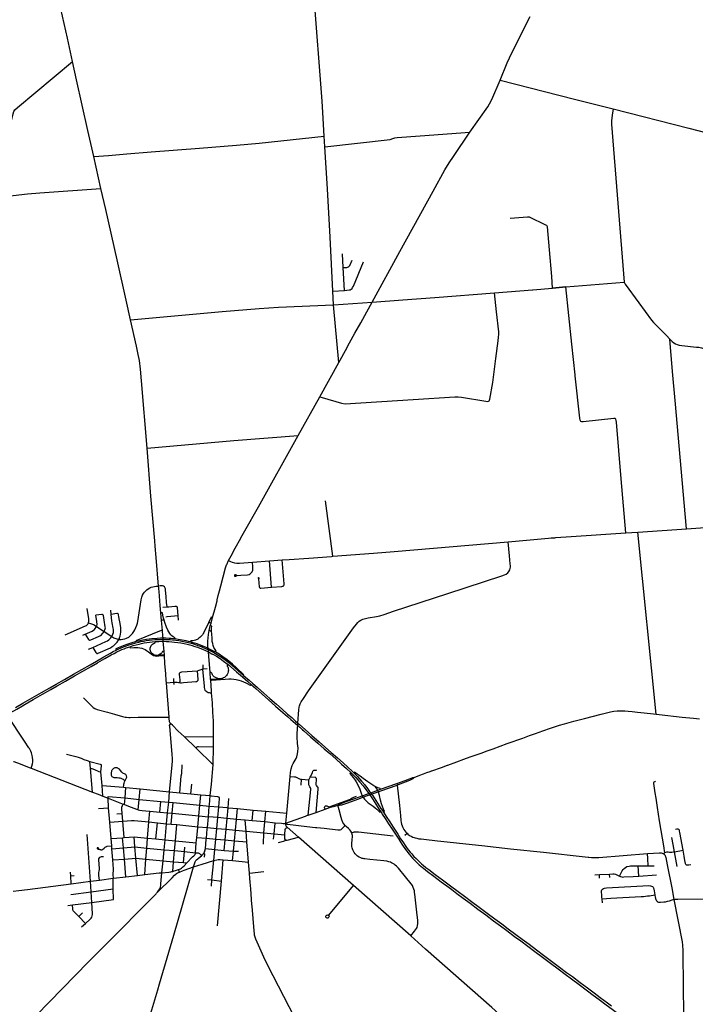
# Model space of a CAD drawing. Header units: feet. Extents: x 1677015 to 1902061, y 161166 to 378285.
# Tile 4 of 66: x 1719440 to 1744544, y 201813 to 238414. Entities that reach past the tile are written whole.
import ezdxf

# ---------------------------------------------------------------- set-up
doc = ezdxf.new("R2010")
doc.units = ezdxf.units.FT
doc.header["$MEASUREMENT"] = 0
doc.layers.add('326765_Road_Centerlines_O', color=7, linetype='Continuous')

msp = doc.modelspace()

# ---------------------------------------------------------------- linework, layer by layer
at = {"layer": '326765_Road_Centerlines_O'}
for p, q in [((1730781, 233687), (1730756, 234082)), ((1722460, 232144), (1722198, 233327)), ((1738305, 231073), (1737670, 231029)), ((1731463, 229202), (1731437, 229711)), ((1731505, 228351), (1731463, 229202)), ((1738503, 228376), (1739239, 228436)), ((1739735, 228479), (1739239, 228436)), ((1739239, 228436), (1739735, 228479)), ((1739735, 228479), (1741902, 228658)), ((1731070, 228326), (1731505, 228351)), ((1731095, 227818), (1731070, 228326)), ((1731095, 227818), (1732541, 227918)), ((1731300, 225670), (1731095, 227818)), ((1730592, 224399), (1731300, 225670)), ((1729788, 222960), (1730592, 224399)), ((1728309, 220311), (1729788, 222960)), ((1741960, 219337), (1741791, 221342)), ((1731075, 218468), (1730802, 220523)), ((1741960, 219337), (1742406, 219366)), ((1742406, 219366), (1744214, 219489)), ((1743095, 212596), (1742406, 219366)), ((1737588, 219004), (1739090, 219138)), ((1724509, 218420), (1724472, 218843)), ((1731075, 218468), (1732590, 218585)), ((1724601, 217362), (1724509, 218420)), ((1728092, 218247), (1728717, 218294)), ((1728717, 218294), (1729196, 218331)), ((1728798, 217321), (1728717, 218294)), ((1729196, 218331), (1729457, 218350)), ((1729457, 218350), (1730187, 218403)), ((1730187, 218403), (1731023, 218464)), ((1731023, 218464), (1731075, 218468)), ((1724606, 217310), (1724601, 217362)), ((1724610, 217257), (1724606, 217310)), ((1724620, 217152), (1724610, 217257)), ((1724916, 216587), (1724900, 216752)), ((1722837, 216304), (1722825, 216466)), ((1724741, 216366), (1724687, 216363)), ((1724710, 216086), (1724687, 216363)), ((1724757, 216575), (1724916, 216587)), ((1726607, 216190), (1726710, 216573)), ((1724741, 216088), (1724710, 216086)), ((1724740, 215714), (1724710, 216086)), ((1724785, 216087), (1724741, 216088)), ((1724805, 216093), (1724785, 216087)), ((1725343, 216088), (1725327, 216263)), ((1726551, 216204), (1726453, 215996)), ((1726467, 215991), (1726453, 215996)), ((1726519, 215988), (1726467, 215991)), ((1726550, 215978), (1726519, 215988)), ((1726523, 215876), (1726550, 215978)), ((1726550, 215978), (1726607, 216190)), ((1726607, 216190), (1726551, 216204)), ((1722295, 215860), (1722580, 215671)), ((1722580, 215671), (1722861, 215483)), ((1724701, 215711), (1723753, 215329)), ((1724740, 215714), (1724701, 215711)), ((1724758, 215510), (1724740, 215714)), ((1726478, 215703), (1726523, 215876)), ((1726513, 215696), (1726478, 215703)), ((1726575, 215866), (1726523, 215876)), ((1726570, 215680), (1726554, 215680)), ((1721786, 215530), (1721878, 215571)), ((1723753, 215329), (1723766, 215296)), ((1724472, 215252), (1724469, 215295)), ((1724803, 214933), (1724774, 215307)), ((1725203, 215394), (1725212, 215438)), ((1725795, 215319), (1725788, 215282)), ((1721996, 215011), (1722160, 215081)), ((1723002, 215011), (1723019, 214978)), ((1723526, 215107), (1723545, 215059)), ((1724803, 214933), (1724748, 214931)), ((1724816, 214798), (1724803, 214933)), ((1726465, 214753), (1726452, 214914)), ((1726722, 214899), (1726745, 214938)), ((1724638, 214786), (1724638, 214811)), ((1724778, 214796), (1724638, 214786)), ((1724816, 214798), (1724778, 214796)), ((1724780, 214775), (1724817, 214777)), ((1724817, 214777), (1724816, 214798)), ((1724838, 214485), (1724817, 214777)), ((1724865, 214097), (1724838, 214485)), ((1726238, 214267), (1726288, 213633)), ((1726535, 213883), (1726512, 214162)), ((1724882, 213854), (1724865, 214097)), ((1724889, 213757), (1724882, 213854)), ((1724889, 213757), (1725172, 213787)), ((1724989, 212488), (1724889, 213757)), ((1725172, 213787), (1725163, 213919)), ((1725176, 213699), (1725172, 213787)), ((1726569, 213885), (1726535, 213883)), ((1726537, 213859), (1726535, 213883)), ((1726537, 213859), (1726571, 213862)), ((1726567, 213450), (1726537, 213859)), ((1726774, 213900), (1726569, 213885)), ((1726772, 213931), (1726774, 213900)), ((1727760, 214041), (1727773, 214057)), ((1726572, 213391), (1726567, 213450)), ((1728008, 213670), (1728035, 213702)), ((1724994, 212422), (1724989, 212488)), ((1742989, 212607), (1743095, 212596)), ((1743095, 212596), (1743202, 212584)), ((1725545, 211768), (1725334, 211971)), ((1726642, 212008), (1726642, 212110)), ((1729771, 212173), (1729951, 212015)), ((1725992, 211336), (1725545, 211768)), ((1725545, 211768), (1726639, 211751)), ((1726635, 211390), (1726639, 211751)), ((1726626, 210720), (1725992, 211336)), ((1726626, 210720), (1726635, 211390)), ((1722071, 210583), (1722051, 210838)), ((1719794, 210619), (1719867, 210591)), ((1719867, 210591), (1722149, 209697)), ((1722149, 209697), (1722071, 210583)), ((1726561, 209990), (1726626, 210720)), ((1734694, 210473), (1734745, 210491)), ((1722508, 209951), (1722459, 210450)), ((1729361, 208918), (1729484, 210281)), ((1729899, 209958), (1729915, 210180)), ((1730187, 210161), (1730236, 210259)), ((1731885, 210447), (1731856, 210420)), ((1722534, 209549), (1722508, 209951)), ((1722508, 209951), (1723298, 209880)), ((1723298, 209880), (1723387, 209873)), ((1723356, 209483), (1723387, 209873)), ((1723387, 209873), (1723914, 209825)), ((1723876, 209432), (1723914, 209825)), ((1723914, 209825), (1725012, 209716)), ((1725804, 209634), (1725839, 210002)), ((1726523, 209572), (1726561, 209990)), ((1732665, 209873), (1732678, 209893)), ((1732742, 209769), (1732844, 209808)), ((1732765, 209715), (1732742, 209769)), ((1732844, 209808), (1732833, 209840)), ((1732844, 209808), (1733450, 210024)), ((1733450, 210024), (1733464, 209965)), ((1733464, 209965), (1733514, 209984)), ((1722149, 209697), (1722353, 209619)), ((1722353, 209619), (1722534, 209549)), ((1722534, 209549), (1722721, 209473)), ((1722721, 209473), (1723284, 209255)), ((1722744, 209120), (1722721, 209473)), ((1723331, 209238), (1723356, 209483)), ((1723356, 209483), (1723876, 209432)), ((1723840, 209039), (1723876, 209432)), ((1723876, 209432), (1724684, 209353)), ((1724978, 209327), (1725012, 209716)), ((1725012, 209716), (1725390, 209676)), ((1725390, 209676), (1725804, 209634)), ((1725804, 209634), (1726174, 209600)), ((1726137, 209216), (1726174, 209600)), ((1726174, 209600), (1726523, 209572)), ((1726490, 209230), (1726523, 209572)), ((1727180, 209121), (1727213, 209460)), ((1732168, 209561), (1732195, 209509)), ((1732195, 209509), (1732402, 209584)), ((1732195, 209509), (1732213, 209485)), ((1732609, 209658), (1732765, 209715)), ((1732770, 209701), (1732765, 209715)), ((1722373, 209095), (1722744, 209120)), ((1722788, 208584), (1722744, 209120)), ((1723284, 209255), (1723331, 209238)), ((1723840, 209039), (1723892, 209026)), ((1724650, 208952), (1724684, 209353)), ((1724684, 209353), (1724978, 209327)), ((1724937, 208928), (1724978, 209327)), ((1724978, 209327), (1725141, 209312)), ((1725104, 208916), (1725141, 209312)), ((1725141, 209312), (1726137, 209216)), ((1726099, 208818), (1726137, 209216)), ((1726137, 209216), (1726485, 209181)), ((1726451, 208786), (1726485, 209181)), ((1726485, 209181), (1726490, 209230)), ((1726485, 209181), (1726836, 209150)), ((1726798, 208751), (1726836, 209150)), ((1726836, 209150), (1727131, 209125)), ((1727131, 209125), (1727180, 209121)), ((1727145, 208718), (1727180, 209121)), ((1727180, 209121), (1727529, 209087)), ((1727492, 208686), (1727529, 209087)), ((1727529, 209087), (1728118, 209032)), ((1728074, 208633), (1728118, 209032)), ((1728118, 209032), (1728587, 208991)), ((1730451, 208948), (1730788, 209067)), ((1731152, 209182), (1731257, 209213)), ((1723049, 208898), (1723246, 208910)), ((1723268, 208619), (1723246, 208910)), ((1724237, 208593), (1724280, 208987)), ((1724280, 208987), (1724650, 208952)), ((1724650, 208952), (1724937, 208928)), ((1724896, 208525), (1724937, 208928)), ((1724937, 208928), (1725104, 208916)), ((1725063, 208511), (1725104, 208916)), ((1725104, 208916), (1726099, 208818)), ((1726062, 208416), (1726099, 208818)), ((1726099, 208818), (1726451, 208786)), ((1726412, 208385), (1726451, 208786)), ((1726798, 208751), (1726451, 208786)), ((1726761, 208350), (1726798, 208751)), ((1727130, 208720), (1726798, 208751)), ((1727108, 208320), (1727145, 208718)), ((1727145, 208718), (1727130, 208720)), ((1727492, 208686), (1727145, 208718)), ((1727454, 208289), (1727492, 208686)), ((1727817, 208656), (1727492, 208686)), ((1728074, 208633), (1727817, 208656)), ((1727850, 208247), (1727817, 208656)), ((1728552, 208590), (1728074, 208633)), ((1728552, 208590), (1728587, 208991)), ((1728587, 208991), (1729361, 208918)), ((1729325, 208542), (1729361, 208918)), ((1729325, 208542), (1730064, 208809)), ((1730064, 208809), (1730114, 208827)), ((1730114, 208827), (1730163, 208844)), ((1730163, 208844), (1730451, 208948)), ((1732819, 208950), (1732855, 208973)), ((1732954, 208954), (1732998, 208981)), ((1722788, 208584), (1723268, 208619)), ((1722837, 207971), (1722788, 208584)), ((1723323, 208009), (1723268, 208619)), ((1724189, 207990), (1724237, 208593)), ((1724237, 208593), (1724556, 208563)), ((1724498, 207960), (1724556, 208563)), ((1724556, 208563), (1724896, 208525)), ((1724841, 207927), (1724896, 208525)), ((1724896, 208525), (1725063, 208511)), ((1725063, 208511), (1725279, 208491)), ((1725224, 207891), (1725279, 208491)), ((1725279, 208491), (1726062, 208416)), ((1726025, 208019), (1726057, 208367)), ((1726057, 208367), (1726062, 208416)), ((1726062, 208416), (1726412, 208385)), ((1726376, 207990), (1726408, 208336)), ((1726408, 208336), (1726412, 208385)), ((1726412, 208385), (1726761, 208350)), ((1726723, 207953), (1726761, 208350)), ((1726761, 208350), (1727108, 208320)), ((1727076, 207922), (1727108, 208320)), ((1727108, 208320), (1727454, 208289)), ((1727416, 207888), (1727454, 208289)), ((1727454, 208289), (1727850, 208247)), ((1728515, 208191), (1728552, 208590)), ((1728932, 208552), (1728552, 208590)), ((1728895, 208154), (1728932, 208552)), ((1729798, 208029), (1729381, 208398)), ((1730483, 208383), (1730748, 208355)), ((1722075, 206390), (1721952, 208119)), ((1722837, 207971), (1723262, 208000)), ((1722858, 207701), (1722837, 207971)), ((1723262, 208000), (1723323, 208009)), ((1723293, 207628), (1723262, 208000)), ((1723323, 208009), (1723690, 208036)), ((1723690, 208036), (1724189, 207990)), ((1723723, 207662), (1723690, 208036)), ((1724159, 207622), (1724189, 207990)), ((1724189, 207990), (1724498, 207960)), ((1724498, 207960), (1724841, 207927)), ((1724809, 207561), (1724841, 207927)), ((1724841, 207927), (1725224, 207891)), ((1726003, 207817), (1726025, 208019)), ((1726025, 208019), (1726376, 207990)), ((1726342, 207603), (1726372, 207942)), ((1726372, 207942), (1726376, 207990)), ((1726376, 207990), (1726723, 207953)), ((1726686, 207567), (1726723, 207953)), ((1726723, 207953), (1727076, 207922)), ((1727036, 207533), (1727076, 207922)), ((1727076, 207922), (1727416, 207888)), ((1727850, 208247), (1728515, 208191)), ((1727880, 207850), (1727850, 208247)), ((1728496, 207768), (1728515, 208191)), ((1728515, 208191), (1728895, 208154)), ((1728876, 207952), (1728895, 208154)), ((1728895, 208154), (1729288, 208118)), ((1731842, 206226), (1729798, 208029)), ((1733748, 208103), (1733832, 208169)), ((1722867, 207596), (1722858, 207701)), ((1722867, 207596), (1723293, 207628)), ((1722900, 207180), (1722867, 207596)), ((1723293, 207628), (1723723, 207662)), ((1723329, 207212), (1723293, 207628)), ((1723755, 207245), (1723723, 207662)), ((1723723, 207662), (1724159, 207622)), ((1724128, 207210), (1724159, 207622)), ((1724159, 207622), (1724809, 207561)), ((1724766, 207152), (1724809, 207561)), ((1724809, 207561), (1725190, 207525)), ((1725190, 207525), (1725224, 207891)), ((1725224, 207891), (1726003, 207817)), ((1725565, 207488), (1725581, 207653)), ((1725969, 207449), (1726003, 207817)), ((1726342, 207603), (1726686, 207567)), ((1726657, 207153), (1726686, 207567)), ((1726686, 207567), (1727036, 207533)), ((1727036, 207533), (1727382, 207504)), ((1727382, 207504), (1727416, 207888)), ((1727416, 207888), (1727880, 207850)), ((1727939, 207102), (1727880, 207850)), ((1743766, 207483), (1744088, 207542)), ((1722900, 207180), (1723329, 207212)), ((1723329, 207212), (1723755, 207245)), ((1723381, 206553), (1723329, 207212)), ((1723755, 207245), (1724128, 207210)), ((1723816, 206603), (1723755, 207245)), ((1724087, 206633), (1724128, 207210)), ((1724128, 207210), (1724766, 207152)), ((1725155, 207114), (1725190, 207525)), ((1725190, 207525), (1725565, 207488)), ((1725527, 207078), (1725565, 207488)), ((1725565, 207488), (1725969, 207449)), ((1726939, 206396), (1727004, 207181)), ((1727004, 207181), (1727345, 207154)), ((1727345, 207154), (1727382, 207504)), ((1727382, 207504), (1727569, 207507)), ((1743368, 207407), (1743408, 207462)), ((1743867, 206936), (1743766, 207483)), ((1724727, 206706), (1724766, 207152)), ((1724766, 207152), (1725155, 207114)), ((1725127, 206754), (1725155, 207114)), ((1725155, 207114), (1725527, 207078)), ((1725235, 206786), (1725341, 206821)), ((1725373, 206727), (1725341, 206821)), ((1725527, 207078), (1725644, 207068)), ((1726585, 206435), (1726657, 207153)), ((1727345, 207154), (1727939, 207102)), ((1727976, 206686), (1727939, 207102)), ((1742267, 206962), (1742423, 206959)), ((1742423, 206959), (1742789, 206963)), ((1742443, 206582), (1742423, 206959)), ((1742789, 206963), (1743016, 206961)), ((1721336, 206584), (1721327, 206726)), ((1721336, 206584), (1721468, 206600)), ((1721358, 206296), (1721336, 206584)), ((1722400, 206430), (1722910, 206500)), ((1722910, 206500), (1722921, 206501)), ((1722911, 206100), (1722910, 206500)), ((1722921, 206501), (1723381, 206553)), ((1723381, 206553), (1723816, 206603)), ((1723816, 206603), (1724087, 206633)), ((1724087, 206633), (1724620, 206694)), ((1724620, 206694), (1724727, 206706)), ((1726415, 206451), (1726585, 206435)), ((1726562, 206210), (1726585, 206435)), ((1726585, 206435), (1726939, 206396)), ((1727976, 206686), (1728506, 206745)), ((1740809, 206621), (1740984, 206632)), ((1740984, 206632), (1741350, 206655)), ((1740984, 206501), (1740984, 206632)), ((1741363, 206522), (1741350, 206655)), ((1742238, 206569), (1742443, 206582)), ((1742443, 206582), (1743102, 206623)), ((1719724, 206084), (1721358, 206296)), ((1721358, 206296), (1722075, 206390)), ((1722075, 206390), (1722400, 206430)), ((1722095, 205996), (1722075, 206390)), ((1722095, 205996), (1722911, 206100)), ((1722931, 205704), (1722911, 206100)), ((1726790, 204729), (1726939, 206396)), ((1733968, 204362), (1731842, 206226)), ((1721344, 205898), (1722095, 205996)), ((1722115, 205602), (1722095, 205996)), ((1722115, 205602), (1722931, 205704)), ((1724529, 205945), (1724566, 205983)), ((1741100, 205581), (1741086, 205734)), ((1721229, 205488), (1721403, 205509)), ((1721403, 205509), (1722115, 205602)), ((1721633, 205076), (1721770, 205215)), ((1721884, 204821), (1721633, 205076)), ((1721737, 204694), (1721884, 204821))]:
    msp.add_line(p, q, dxfattribs=at)
for points in [[(1730756, 234082), (1730702, 234970), (1730677, 235389), (1730371, 239413)], [(1721403, 236861), (1721212, 237721), (1720964, 238817)], [(1737291, 236169), (1737559, 236812), (1737729, 237179), (1738407, 238534)], [(1718440, 231788), (1718548, 232237), (1718877, 233581), (1719066, 234355), (1719199, 234918), (1719225, 235007), (1719262, 235069), (1719354, 235153), (1721403, 236861)], [(1722198, 233327), (1721977, 234293), (1721556, 236183), (1721403, 236861)], [(1736163, 234238), (1736829, 235174), (1736900, 235292), (1736980, 235445), (1737291, 236169)], [(1737291, 236169), (1740055, 235462), (1741495, 235095)], [(1741495, 235095), (1741458, 234866), (1741429, 234650), (1741427, 234530), (1741902, 228658)], [(1741495, 235095), (1744308, 234379), (1745310, 234124), (1746512, 233807), (1746637, 233771), (1746734, 233738), (1746808, 233708), (1746851, 233687)], [(1722198, 233327), (1722734, 233369), (1723425, 233424), (1724329, 233496), (1726119, 233634), (1727493, 233751), (1728332, 233830), (1730756, 234082)], [(1730781, 233687), (1733206, 233965), (1733310, 233997)], [(1732541, 227918), (1733571, 229798), (1734808, 232044), (1735243, 232828), (1735402, 233092), (1735557, 233331), (1736163, 234238)], [(1733310, 233997), (1733341, 234007), (1733375, 234019), (1733461, 234035), (1734323, 234097), (1736163, 234238)], [(1731070, 228326), (1730971, 230334), (1730877, 232125), (1730781, 233687)], [(1718440, 231788), (1719730, 231941), (1720190, 231983), (1722460, 232144)], [(1723559, 227251), (1723394, 227985), (1723060, 229484), (1722643, 231353), (1722460, 232144)], [(1739239, 228436), (1739210, 228863), (1739121, 229857), (1739052, 230717), (1739043, 230744), (1739023, 230764), (1738989, 230780), (1738389, 231070), (1738363, 231078), (1738305, 231073)], [(1731463, 229202), (1731595, 229207), (1731626, 229214), (1731659, 229229), (1731688, 229252), (1731711, 229280), (1731798, 229474)], [(1731505, 228351), (1731681, 228366), (1731723, 228376), (1731760, 228397), (1731788, 228421), (1731810, 228454), (1731837, 228510), (1732214, 229411)], [(1740081, 225213), (1739952, 226350), (1739735, 228479)], [(1741902, 228658), (1741935, 228587), (1742441, 227890), (1742911, 227248), (1742991, 227154), (1743469, 226674), (1743600, 226540)], [(1730592, 224399), (1730684, 224369), (1731402, 224154), (1731530, 224139), (1734066, 224292), (1735614, 224395), (1735738, 224398), (1735862, 224377), (1736765, 224231), (1736827, 224226), (1736858, 224229), (1736882, 224247), (1736894, 224268), (1736905, 224304), (1737015, 224925), (1737132, 225819), (1737217, 226481), (1737236, 226612), (1737244, 226714), (1737238, 226815), (1737158, 227558), (1737087, 228260)], [(1732541, 227918), (1733675, 228003), (1734869, 228093), (1737087, 228260)], [(1737087, 228260), (1738498, 228376), (1738503, 228376)], [(1723559, 227251), (1726964, 227562), (1728335, 227681), (1729054, 227726), (1731095, 227818)], [(1731300, 225670), (1731347, 225758), (1731542, 226118), (1731697, 226402), (1731898, 226760), (1732112, 227151), (1732333, 227560), (1732541, 227918)], [(1724171, 222492), (1723962, 224993), (1723926, 225424), (1723885, 225748), (1723846, 225968), (1723778, 226274), (1723559, 227251)], [(1744214, 219489), (1743791, 224254), (1743697, 225331), (1743600, 226540)], [(1743600, 226540), (1743690, 226450), (1743747, 226402), (1743807, 226366), (1743875, 226339), (1743948, 226318), (1744041, 226300), (1744593, 226246), (1744676, 226236), (1744773, 226216), (1744905, 226170), (1745286, 226037), (1745503, 225969), (1745651, 225930), (1745760, 225917), (1745918, 225919)], [(1741791, 221342), (1741612, 223457), (1741608, 223519), (1741596, 223563), (1741561, 223583), (1741511, 223587), (1740373, 223470), (1740327, 223470), (1740291, 223483), (1740269, 223521), (1740258, 223598), (1740085, 225175), (1740081, 225213)], [(1724171, 222492), (1727393, 222777), (1729788, 222960)], [(1724472, 218843), (1724455, 219038), (1724313, 220706), (1724171, 222492)], [(1727660, 219150), (1727810, 219418), (1728309, 220311)], [(1744214, 219489), (1745413, 219572), (1745921, 219603), (1746489, 219647)], [(1739325, 219158), (1739356, 219160), (1739928, 219201), (1741960, 219337)], [(1727202, 218306), (1727296, 218484), (1727448, 218775), (1727652, 219136), (1727660, 219150)], [(1732590, 218585), (1733351, 218645), (1737588, 219004)], [(1733333, 216422), (1735348, 217081), (1737358, 217741), (1737451, 217773), (1737513, 217801), (1737577, 217856), (1737619, 217907), (1737649, 217966), (1737664, 218010), (1737672, 218061), (1737677, 218118), (1737670, 218190), (1737641, 218480), (1737588, 219004)], [(1739090, 219138), (1739193, 219147), (1739325, 219158)], [(1726780, 216845), (1726819, 217005), (1726864, 217187), (1726910, 217374), (1727088, 218039), (1727130, 218152)], [(1727130, 218152), (1727134, 218163), (1727202, 218306)], [(1727202, 218306), (1727274, 218271), (1727340, 218246), (1727416, 218224), (1727505, 218213), (1727540, 218213)], [(1727514, 217754), (1727495, 217761), (1727473, 217768), (1727458, 217772), (1727438, 217774), (1727425, 217767), (1727420, 217754), (1727421, 217740), (1727427, 217731), (1727437, 217727), (1727452, 217728), (1727474, 217734), (1727515, 217753), (1727658, 217766), (1727908, 217782), (1727961, 217795), (1728008, 217817), (1728045, 217851), (1728078, 217892), (1728099, 217945), (1728108, 218005), (1728103, 218081), (1728092, 218247)], [(1727540, 218213), (1727604, 218212), (1728092, 218247)], [(1729257, 217377), (1729265, 217407), (1729264, 217443), (1729196, 218331)], [(1728321, 217626), (1728329, 217634), (1728335, 217646), (1728335, 217658), (1728328, 217671), (1728316, 217676), (1728305, 217672), (1728300, 217660), (1728302, 217648), (1728309, 217637), (1728319, 217626), (1728344, 217332), (1728348, 217316), (1728355, 217301), (1728365, 217293), (1728380, 217288), (1728397, 217286), (1728798, 217321)], [(1723617, 215585), (1723627, 215596), (1723684, 215673), (1723722, 215739), (1723761, 215819), (1723791, 215901), (1723813, 215983), (1723825, 216048), (1723956, 216853), (1723978, 216952), (1724007, 217025), (1724039, 217084), (1724074, 217132), (1724121, 217183), (1724165, 217225), (1724216, 217260), (1724276, 217296), (1724326, 217319), (1724387, 217335), (1724452, 217347), (1724511, 217355), (1724601, 217362)], [(1724900, 216752), (1724899, 216762), (1724885, 216962), (1724860, 217223), (1724856, 217254), (1724851, 217278), (1724832, 217310), (1724817, 217329), (1724782, 217352), (1724749, 217365), (1724714, 217370), (1724661, 217367), (1724601, 217362)], [(1724687, 216363), (1724665, 216637), (1724620, 217152)], [(1728798, 217321), (1729181, 217350), (1729209, 217353), (1729233, 217360), (1729247, 217367), (1729257, 217377)], [(1726710, 216573), (1726771, 216807), (1726780, 216845)], [(1722002, 215999), (1722012, 216054), (1722003, 216148), (1721941, 216529)], [(1723126, 215379), (1723143, 215409), (1723154, 215445), (1723171, 215500), (1723190, 215577), (1723199, 215642), (1723203, 215702), (1723195, 215808), (1723179, 215897), (1723155, 216028), (1723139, 216138), (1723125, 216226), (1723117, 216281), (1723111, 216308), (1723096, 216326), (1723073, 216337), (1723047, 216337), (1722837, 216304)], [(1724805, 216093), (1724782, 216168), (1724757, 216277), (1724741, 216366)], [(1724916, 216587), (1724979, 216590), (1725198, 216614), (1725248, 216615), (1725281, 216601)], [(1725327, 216263), (1725307, 216556), (1725296, 216585), (1725281, 216601)], [(1732026, 216026), (1732057, 216054), (1732116, 216094), (1732192, 216129), (1732293, 216158), (1732382, 216174), (1732696, 216227), (1732826, 216258), (1732984, 216308), (1733333, 216422)], [(1721125, 215542), (1721884, 215881), (1721921, 215900), (1721947, 215920), (1721969, 215942), (1721988, 215968), (1722002, 215999)], [(1722002, 215999), (1722147, 215949), (1722181, 215933), (1722211, 215916), (1722295, 215860)], [(1722580, 215671), (1722620, 215765), (1722622, 215806), (1722617, 215847), (1722583, 216091), (1722553, 216261), (1722547, 216282), (1722536, 216296), (1722518, 216304), (1722495, 216307), (1722272, 216273)], [(1722295, 215860), (1722307, 215879), (1722317, 215932), (1722307, 216041), (1722272, 216273)], [(1722861, 215483), (1722904, 215576), (1722920, 215633), (1722924, 215691), (1722923, 215742), (1722916, 215790), (1722878, 215991), (1722865, 216072), (1722837, 216304)], [(1725212, 215438), (1725147, 215476), (1725097, 215514), (1725059, 215549), (1725018, 215599), (1724975, 215659), (1724943, 215718), (1724900, 215827), (1724832, 216002), (1724805, 216093)], [(1724867, 216221), (1724925, 216232), (1725327, 216263)], [(1726453, 215996), (1726287, 215640), (1726263, 215597), (1726229, 215547), (1726197, 215508), (1726171, 215480), (1726130, 215445), (1726101, 215422), (1726080, 215408), (1726054, 215392), (1726031, 215379), (1726001, 215366), (1725967, 215352), (1725927, 215338), (1725877, 215328), (1725831, 215321), (1725795, 215319)], [(1729828, 212854), (1729829, 212859), (1729837, 212905), (1729860, 212977), (1729896, 213055), (1729980, 213186), (1730177, 213469), (1730730, 214241), (1731844, 215804), (1731953, 215947), (1731998, 216001), (1732026, 216026)], [(1721878, 215571), (1722136, 215687), (1722181, 215718), (1722216, 215749), (1722242, 215782), (1722278, 215833), (1722295, 215860)], [(1721878, 215571), (1721993, 215369), (1722021, 215350), (1722035, 215346), (1722087, 215357), (1722368, 215484), (1722413, 215507), (1722441, 215523), (1722476, 215547), (1722510, 215579), (1722542, 215618), (1722580, 215671)], [(1723126, 215379), (1723205, 215374), (1723274, 215382), (1723346, 215396), (1723413, 215422), (1723489, 215463), (1723541, 215504), (1723579, 215542), (1723617, 215585)], [(1726444, 215029), (1726443, 215044), (1726436, 215132), (1726431, 215224), (1726430, 215310), (1726437, 215440), (1726452, 215560), (1726478, 215703)], [(1726554, 215680), (1726534, 215689), (1726513, 215696)], [(1726570, 215680), (1726569, 215797), (1726575, 215866)], [(1726745, 214938), (1726703, 214998), (1726658, 215081), (1726629, 215156), (1726610, 215226), (1726597, 215302), (1726587, 215406), (1726575, 215589), (1726570, 215680)], [(1722160, 215081), (1722634, 215298), (1722699, 215330), (1722746, 215359), (1722787, 215394), (1722826, 215435), (1722861, 215483)], [(1722160, 215081), (1722269, 214890), (1722279, 214875), (1722291, 214865), (1722307, 214858), (1722325, 214858), (1722343, 214860), (1722359, 214867), (1722811, 215070), (1722874, 215108), (1722923, 215141), (1722971, 215182), (1723012, 215226), (1723059, 215280), (1723126, 215379)], [(1722861, 215483), (1722898, 215460), (1722936, 215438), (1722976, 215419), (1723008, 215406), (1723043, 215395), (1723083, 215387), (1723126, 215379)], [(1723766, 215296), (1723572, 215240), (1723417, 215190), (1723282, 215138), (1723104, 215061), (1723002, 215011)], [(1723019, 214978), (1723124, 215027), (1723210, 215065), (1723297, 215100), (1723374, 215129), (1723505, 215176), (1723599, 215206), (1723749, 215249), (1723862, 215277), (1723939, 215294), (1724037, 215313), (1724140, 215331), (1724255, 215346), (1724356, 215358), (1724464, 215368), (1724607, 215375), (1724768, 215379), (1724936, 215374), (1725027, 215369), (1725119, 215361), (1725238, 215348), (1725354, 215332), (1725467, 215312), (1725584, 215290), (1725709, 215260), (1725812, 215233), (1725900, 215207), (1725994, 215177), (1726090, 215144), (1726184, 215108), (1726261, 215077), (1726368, 215032), (1726446, 214997), (1726527, 214954), (1726614, 214910), (1726718, 214852), (1726818, 214793), (1726932, 214720), (1727062, 214630), (1727211, 214518), (1727274, 214465), (1727337, 214412), (1727547, 214227), (1727760, 214041)], [(1723526, 215107), (1723659, 215148), (1723771, 215180), (1723878, 215206), (1723971, 215226), (1724059, 215244), (1724159, 215260), (1724260, 215274), (1724362, 215286), (1724469, 215295)], [(1723526, 215107), (1723659, 215148), (1723771, 215180), (1723878, 215206), (1723971, 215226), (1724059, 215244), (1724159, 215260), (1724260, 215274), (1724362, 215286), (1724469, 215295)], [(1723526, 215107), (1723659, 215148), (1723771, 215180), (1723878, 215206), (1723971, 215226), (1724059, 215244), (1724159, 215260), (1724260, 215274), (1724362, 215286), (1724469, 215295)], [(1725203, 215394), (1725135, 215401), (1725067, 215408), (1724991, 215413), (1724869, 215418), (1724765, 215420), (1724673, 215418), (1724550, 215415), (1724352, 215399), (1724157, 215373), (1724013, 215349), (1723848, 215315), (1723766, 215296)], [(1724638, 214811), (1724595, 214793), (1724557, 214785), (1724527, 214783), (1724502, 214783), (1724471, 214787), (1724441, 214796), (1724408, 214812), (1724375, 214835), (1724344, 214863), (1724324, 214891), (1724308, 214921), (1724294, 214958), (1724288, 214987), (1724287, 215020), (1724291, 215049), (1724297, 215085), (1724308, 215114), (1724327, 215147), (1724349, 215177), (1724378, 215204), (1724412, 215226), (1724445, 215243), (1724472, 215252)], [(1724469, 215295), (1724612, 215303), (1724774, 215307)], [(1724469, 215295), (1724612, 215303), (1724774, 215307)], [(1724469, 215295), (1724612, 215303), (1724774, 215307)], [(1724774, 215307), (1724768, 215379), (1724765, 215420), (1724758, 215510)], [(1724774, 215307), (1724892, 215303), (1724986, 215299), (1725094, 215291), (1725194, 215280), (1725315, 215264), (1725429, 215245), (1725548, 215222), (1725663, 215196), (1725765, 215170), (1725854, 215146), (1725950, 215115), (1726041, 215084), (1726138, 215048), (1726227, 215013), (1726452, 214915), (1726580, 214846), (1726667, 214798), (1726750, 214750), (1726886, 214664), (1727016, 214574), (1727152, 214471)], [(1724774, 215307), (1724892, 215303), (1724986, 215299), (1725094, 215291), (1725194, 215280), (1725315, 215264), (1725429, 215245), (1725548, 215222), (1725663, 215196), (1725765, 215170), (1725854, 215146), (1725950, 215115), (1726041, 215084), (1726138, 215048), (1726227, 215013), (1726452, 214915), (1726580, 214846), (1726667, 214798), (1726750, 214750), (1726886, 214664), (1727016, 214574), (1727152, 214471)], [(1724774, 215307), (1724892, 215303), (1724986, 215299), (1725094, 215291), (1725194, 215280), (1725315, 215264), (1725429, 215245), (1725548, 215222), (1725663, 215196), (1725765, 215170), (1725854, 215146), (1725950, 215115), (1726041, 215084), (1726138, 215048), (1726227, 215013), (1726452, 214915), (1726580, 214846), (1726667, 214798), (1726750, 214750), (1726886, 214664), (1727016, 214574), (1727152, 214471)], [(1725788, 215282), (1725717, 215300), (1725627, 215321), (1725476, 215352), (1725327, 215376), (1725203, 215394)], [(1726722, 214899), (1726643, 214941), (1726565, 214982), (1726515, 215007), (1726443, 215044), (1726346, 215086), (1726184, 215152), (1726035, 215207), (1725889, 215253), (1725788, 215282)], [(1719287, 212849), (1719558, 213005), (1719904, 213202), (1720252, 213401), (1720558, 213576), (1720796, 213713), (1721102, 213889), (1721444, 214084), (1721749, 214259), (1722059, 214437), (1722297, 214574), (1722572, 214732), (1722809, 214868), (1722912, 214923), (1723019, 214978)], [(1722345, 214517), (1722607, 214667), (1722844, 214803), (1722947, 214859), (1723054, 214914), (1723155, 214961), (1723233, 214996), (1723319, 215031), (1723396, 215060), (1723526, 215107)], [(1722345, 214517), (1722607, 214667), (1722844, 214803), (1722947, 214859), (1723054, 214914), (1723155, 214961), (1723233, 214996), (1723319, 215031), (1723396, 215060), (1723526, 215107)], [(1722345, 214517), (1722607, 214667), (1722844, 214803), (1722947, 214859), (1723054, 214914), (1723155, 214961), (1723233, 214996), (1723319, 215031), (1723396, 215060), (1723526, 215107)], [(1723545, 215059), (1723679, 215078), (1723760, 215082), (1723826, 215081), (1723908, 215069), (1723981, 215050), (1724034, 215030), (1724098, 215002), (1724153, 214970), (1724222, 214920), (1724321, 214842), (1724378, 214801), (1724417, 214780), (1724474, 214762), (1724531, 214755), (1724613, 214762), (1724780, 214775)], [(1724748, 214931), (1724734, 214906), (1724718, 214881), (1724691, 214853), (1724665, 214829), (1724638, 214811)], [(1726452, 214916), (1726449, 214957), (1726446, 214997), (1726444, 215029)], [(1727773, 214057), (1727497, 214322), (1727345, 214461), (1727146, 214620), (1726984, 214735), (1726850, 214824), (1726722, 214899)], [(1719548, 212913), (1719639, 212965), (1719944, 213141), (1720287, 213337), (1720593, 213512), (1720831, 213649), (1721137, 213824), (1721479, 214020), (1721784, 214195), (1722094, 214373), (1722332, 214509), (1722345, 214517)], [(1719548, 212913), (1719639, 212965), (1719944, 213141), (1720287, 213337), (1720593, 213512), (1720831, 213649), (1721137, 213824), (1721479, 214020), (1721784, 214195), (1722094, 214373), (1722332, 214509), (1722345, 214517)], [(1719548, 212913), (1719639, 212965), (1719944, 213141), (1720287, 213337), (1720593, 213512), (1720831, 213649), (1721137, 213824), (1721479, 214020), (1721784, 214195), (1722094, 214373), (1722332, 214509), (1722345, 214517)], [(1726512, 214162), (1726478, 214591), (1726465, 214753)], [(1725389, 213770), (1725393, 213791), (1725398, 213828), (1725397, 213871), (1725374, 214078), (1725374, 214101), (1725378, 214120), (1725386, 214135), (1725403, 214153), (1725431, 214163), (1725468, 214167), (1726043, 214213)], [(1725389, 213770), (1725411, 213767), (1725453, 213765), (1725532, 213770), (1725990, 213812), (1726021, 213816), (1726038, 213822), (1726055, 213832), (1726063, 213847), (1726067, 213862), (1726066, 213890), (1726043, 214213)], [(1726043, 214213), (1726104, 214237), (1726179, 214264), (1726216, 214269), (1726238, 214267)], [(1726238, 214267), (1726261, 214299), (1726260, 214326), (1726251, 214437)], [(1726238, 214267), (1726275, 214282), (1726411, 214290)], [(1726772, 213931), (1726741, 213944), (1726716, 213958), (1726691, 213973), (1726666, 213992), (1726645, 214015), (1726622, 214040), (1726607, 214064), (1726591, 214093), (1726574, 214120), (1726551, 214147), (1726512, 214162)], [(1727152, 214471), (1727146, 214435), (1727154, 214385), (1727168, 214353), (1727180, 214320), (1727189, 214286), (1727193, 214237), (1727191, 214197), (1727187, 214167), (1727173, 214122), (1727149, 214067), (1727126, 214034), (1727102, 214006), (1727080, 213986), (1727048, 213963), (1727011, 213943), (1726980, 213930), (1726952, 213922), (1726925, 213916), (1726896, 213913), (1726864, 213912), (1726827, 213916), (1726802, 213921), (1726782, 213926), (1726772, 213931)], [(1727152, 214471), (1727230, 214408), (1727291, 214355), (1727501, 214171), (1727714, 213984), (1727914, 213809), (1728035, 213702)], [(1727152, 214471), (1727230, 214408), (1727291, 214355), (1727501, 214171), (1727714, 213984), (1727914, 213809), (1728035, 213702)], [(1725172, 213787), (1725202, 213789), (1725251, 213789), (1725286, 213785), (1725346, 213777), (1725389, 213770)], [(1726571, 213862), (1727078, 213903), (1727205, 213910), (1727299, 213907), (1727397, 213899), (1727483, 213886), (1727580, 213864), (1727665, 213837), (1727755, 213806), (1727838, 213767), (1727897, 213737), (1728008, 213670)], [(1727760, 214041), (1727967, 213858), (1728088, 213752), (1728275, 213589), (1728512, 213380), (1728735, 213182), (1728984, 212964), (1729191, 212782), (1729395, 212603), (1729546, 212469), (1729693, 212340), (1729778, 212265), (1729838, 212212), (1730047, 212029), (1730300, 211805), (1730566, 211570), (1730803, 211361), (1731011, 211179), (1731246, 210972), (1731454, 210789), (1731630, 210634), (1731793, 210482), (1731856, 210420)], [(1726288, 213633), (1726292, 213585), (1726305, 213539), (1726324, 213490), (1726351, 213462), (1726379, 213441), (1726411, 213423), (1726442, 213409), (1726480, 213399), (1726522, 213392), (1726572, 213391)], [(1726616, 212674), (1726599, 213015), (1726572, 213391)], [(1728035, 213702), (1728210, 213547), (1728447, 213339), (1728682, 213132), (1728948, 212898), (1729129, 212738), (1729393, 212507), (1729512, 212401), (1729771, 212173)], [(1728035, 213702), (1728210, 213547), (1728447, 213339), (1728682, 213132), (1728948, 212898), (1729129, 212738), (1729393, 212507), (1729512, 212401), (1729771, 212173)], [(1721809, 213203), (1722175, 212845), (1722226, 212812), (1722323, 212776), (1722703, 212675), (1722967, 212600), (1723260, 212515), (1723315, 212500), (1723363, 212490), (1723411, 212484), (1723498, 212480), (1723540, 212480)], [(1718969, 212580), (1719329, 212788), (1719548, 212913)], [(1718969, 212580), (1719329, 212788), (1719548, 212913)], [(1718969, 212580), (1719329, 212788), (1719548, 212913)], [(1726642, 212110), (1726643, 212197), (1726637, 212353), (1726624, 212502), (1726616, 212674)], [(1729771, 212173), (1729778, 212265), (1729817, 212758), (1729828, 212854), (1729829, 212859)], [(1740423, 212440), (1741040, 212594), (1741240, 212643), (1741393, 212679), (1741516, 212705), (1741637, 212722), (1741771, 212728), (1741921, 212722), (1742055, 212709), (1742200, 212693), (1742398, 212673), (1742638, 212645), (1742989, 212607)], [(1719781, 211345), (1719618, 211590), (1719400, 211924), (1719205, 212220), (1719026, 212493)], [(1723540, 212480), (1723836, 212484), (1724379, 212484), (1724989, 212488)], [(1725054, 212241), (1725020, 212284), (1725007, 212311), (1725001, 212335), (1724994, 212422)], [(1735345, 210706), (1735683, 210829), (1735948, 210923), (1736176, 211006), (1736585, 211154), (1736813, 211237), (1737034, 211315), (1737288, 211405), (1737559, 211503), (1738132, 211709), (1738388, 211802), (1738601, 211879), (1738877, 211980), (1739165, 212080), (1739496, 212189), (1739683, 212245), (1740028, 212340), (1740376, 212428), (1740423, 212440)], [(1743202, 212584), (1744052, 212492), (1744477, 212448), (1744704, 212427)], [(1725100, 211116), (1725014, 212136), (1725011, 212183), (1725021, 212211), (1725038, 212230), (1725054, 212241)], [(1725334, 211971), (1725113, 212184), (1725054, 212241)], [(1726639, 211751), (1726642, 211854), (1726642, 212008)], [(1729768, 211507), (1729767, 211520), (1729755, 211744), (1729755, 211904), (1729761, 212021), (1729764, 212071)], [(1729764, 212071), (1729765, 212101), (1729771, 212173)], [(1729771, 212173), (1729996, 211975), (1730247, 211755), (1730513, 211520), (1730750, 211312), (1730958, 211130), (1731193, 210923), (1731401, 210740), (1731577, 210584), (1731740, 210432)], [(1729951, 212015), (1729996, 211975), (1730247, 211755), (1730513, 211520), (1730750, 211312), (1730958, 211130), (1731193, 210923), (1731369, 210768)], [(1719867, 210591), (1719895, 210663), (1719916, 210752), (1719924, 210826), (1719925, 210902), (1719919, 210988), (1719907, 211063), (1719879, 211157), (1719850, 211228), (1719799, 211318), (1719781, 211345)], [(1725992, 211336), (1726014, 211369), (1726031, 211388), (1726053, 211395), (1726081, 211397), (1726635, 211390)], [(1729484, 210281), (1729498, 210430), (1729510, 210504), (1729525, 210572), (1729569, 210684), (1729605, 210759), (1729707, 210950), (1729734, 211015), (1729764, 211118), (1729778, 211209), (1729781, 211329), (1729768, 211507)], [(1719208, 210839), (1719218, 210836), (1719459, 210746), (1719794, 210619)], [(1721178, 211107), (1721525, 211028), (1721616, 211000), (1721719, 210960), (1721824, 210919), (1721948, 210872), (1722051, 210838)], [(1722051, 210838), (1722433, 210735), (1722475, 210717)], [(1725012, 209716), (1725105, 210718), (1725115, 210850), (1725117, 210898), (1725115, 210939), (1725100, 211116)], [(1722071, 210583), (1722117, 210574), (1722219, 210537), (1722383, 210471), (1722459, 210450)], [(1722459, 210450), (1722477, 210682), (1722475, 210717)], [(1723298, 209880), (1723304, 209954), (1723307, 209997), (1723316, 210036), (1723336, 210087), (1723359, 210129), (1723388, 210176), (1723412, 210226), (1723416, 210260), (1723412, 210303), (1723400, 210332), (1723383, 210354), (1723362, 210366), (1723335, 210376), (1723295, 210395), (1723268, 210411), (1723239, 210436), (1723184, 210502), (1723145, 210549), (1723122, 210569), (1723104, 210583), (1723085, 210593), (1723060, 210603), (1723036, 210608), (1723011, 210609), (1722996, 210607), (1722972, 210602), (1722944, 210589), (1722921, 210575), (1722896, 210553), (1722879, 210530), (1722866, 210507), (1722856, 210486), (1722847, 210456), (1722842, 210433), (1722838, 210396), (1722838, 210353), (1722843, 210325), (1722850, 210308), (1722866, 210285), (1722887, 210265), (1722909, 210253), (1722937, 210245), (1722969, 210244), (1723061, 210243), (1723129, 210237), (1723161, 210231), (1723200, 210218), (1723249, 210197), (1723287, 210176), (1723327, 210150), (1723356, 210130)], [(1725390, 209676), (1725444, 210311), (1725462, 210394), (1725482, 210712)], [(1730236, 210259), (1730252, 210298), (1730318, 210435), (1730338, 210477), (1730347, 210495), (1730356, 210505), (1730368, 210512), (1730385, 210515), (1730437, 210519), (1730456, 210522), (1730485, 210528)], [(1731369, 210768), (1731401, 210740), (1731577, 210584), (1731740, 210432)], [(1734443, 210383), (1734573, 210430), (1734694, 210473)], [(1734745, 210491), (1734755, 210495), (1735108, 210621), (1735336, 210703), (1735345, 210706)], [(1729484, 210281), (1729650, 210269), (1729691, 210263), (1729740, 210247), (1729837, 210197), (1729879, 210185), (1729915, 210180)], [(1729915, 210180), (1730049, 210170), (1730187, 210161)], [(1730163, 208844), (1730256, 209796), (1730254, 209830), (1730240, 209859), (1730215, 209901), (1730193, 209944), (1730184, 209975), (1730178, 210022), (1730182, 210086), (1730187, 210161)], [(1730451, 208948), (1730533, 209809), (1730532, 209850), (1730529, 209867), (1730521, 209880), (1730470, 209942), (1730453, 209972), (1730450, 209999), (1730467, 210169), (1730466, 210208), (1730460, 210222), (1730448, 210235), (1730438, 210240), (1730422, 210243), (1730236, 210259)], [(1731740, 210432), (1731707, 210397), (1731833, 210239), (1731900, 210146), (1731943, 210078), (1732005, 209969), (1732076, 209816), (1732134, 209657), (1732168, 209561)], [(1731740, 210432), (1731803, 210370), (1731929, 210239), (1732080, 210072), (1732199, 209928), (1732300, 209799), (1732371, 209702), (1732405, 209656)], [(1731856, 210420), (1731994, 210276), (1732142, 210111), (1732261, 209967), (1732360, 209840), (1732443, 209728), (1732482, 209674), (1732516, 209624), (1732543, 209583), (1732608, 209487), (1732671, 209388), (1732736, 209292), (1732865, 209092), (1732917, 209012), (1732954, 208954)], [(1732678, 209893), (1732600, 209939), (1732371, 210088), (1732199, 210207), (1732086, 210289), (1731984, 210368), (1731885, 210447)], [(1733450, 210024), (1733763, 210135), (1733924, 210195), (1734048, 210242), (1734078, 210246), (1734098, 210243)], [(1733514, 209984), (1733774, 210081), (1733935, 210150), (1734061, 210211), (1734086, 210226), (1734098, 210243)], [(1734098, 210243), (1734312, 210335), (1734443, 210383)], [(1743408, 207462), (1743405, 207510), (1743384, 207628), (1743217, 208637), (1743139, 209126), (1743086, 209477), (1743057, 209675), (1743003, 210016), (1742998, 210046), (1743002, 210064), (1743020, 210086), (1743035, 210095), (1743050, 210101), (1743070, 210103)], [(1732168, 209561), (1732410, 209648), (1732482, 209674), (1732742, 209769)], [(1732742, 209769), (1732708, 209824), (1732665, 209873)], [(1732833, 209840), (1732794, 209847), (1732747, 209862), (1732678, 209893)], [(1732765, 209715), (1732865, 209750), (1733464, 209965)], [(1733464, 209965), (1733548, 209199), (1733586, 208833), (1733607, 208640), (1733617, 208566), (1733630, 208508), (1733650, 208446), (1733675, 208385), (1733710, 208317), (1733747, 208264), (1733786, 208214), (1733812, 208187), (1733832, 208169)], [(1722721, 209473), (1722725, 209541), (1723356, 209483)], [(1726523, 209572), (1726559, 209559), (1726788, 209534), (1726812, 209531), (1726832, 209522), (1726848, 209507)], [(1726836, 209150), (1726862, 209453), (1726858, 209480), (1726848, 209507)], [(1730788, 209067), (1730767, 209134), (1730768, 209146), (1730776, 209164), (1730790, 209179), (1730808, 209189), (1730830, 209191), (1730851, 209186), (1730874, 209178), (1730897, 209165), (1730918, 209158), (1730941, 209158), (1730973, 209165), (1731691, 209421), (1731731, 209441), (1731757, 209466), (1731792, 209488), (1731954, 209544)], [(1731257, 209213), (1731300, 209241), (1731383, 209280), (1731575, 209346), (1731888, 209462), (1732168, 209561)], [(1731257, 209213), (1731319, 209212), (1731404, 209229), (1731596, 209295), (1731908, 209406), (1732104, 209475), (1732195, 209509)], [(1732213, 209485), (1732250, 209444), (1732284, 209407), (1732313, 209372), (1732352, 209340), (1732394, 209306), (1732578, 209177), (1732652, 209119), (1732706, 209070), (1732759, 209019), (1732819, 208950)], [(1732402, 209584), (1732444, 209599), (1732516, 209624), (1732609, 209658)], [(1732405, 209656), (1732410, 209648), (1732444, 209599), (1732544, 209452), (1732674, 209253), (1732803, 209056), (1732855, 208973)], [(1732998, 208981), (1732961, 209067), (1732924, 209163), (1732887, 209271), (1732849, 209401), (1732804, 209574), (1732770, 209701)], [(1723246, 208910), (1723233, 209067), (1723233, 209103), (1723238, 209138), (1723263, 209205), (1723284, 209255)], [(1723331, 209238), (1723481, 209177), (1723775, 209062), (1723840, 209039)], [(1723892, 209026), (1723990, 209014), (1724132, 209001), (1724280, 208987)], [(1730788, 209067), (1730992, 209136), (1731152, 209182)], [(1731533, 208460), (1731480, 208525), (1731451, 208575), (1731414, 208667), (1731383, 208759), (1731306, 209042), (1731257, 209213)], [(1723268, 208619), (1723590, 208642), (1723643, 208647), (1723694, 208641), (1724237, 208593)], [(1732855, 208973), (1732892, 208915), (1732913, 208884)], [(1732913, 208884), (1733017, 208725), (1733146, 208524), (1733275, 208326), (1733399, 208136), (1733547, 207909)], [(1732954, 208954), (1733059, 208792), (1733188, 208594), (1733316, 208397), (1733439, 208207), (1733485, 208136), (1733593, 207970), (1733639, 207899), (1733697, 207812), (1733759, 207722), (1733816, 207643), (1733878, 207560), (1733953, 207467), (1734007, 207404), (1734088, 207312), (1734170, 207228), (1734255, 207144), (1734316, 207088), (1734376, 207035), (1734437, 206982), (1734534, 206904), (1734643, 206818), (1734880, 206641), (1735153, 206438), (1735448, 206219), (1735737, 206002), (1735965, 205833), (1736225, 205639), (1736517, 205421), (1736807, 205205), (1737098, 204988), (1737351, 204800), (1737588, 204623), (1737879, 204406), (1738105, 204236), (1738365, 204043), (1738645, 203834), (1738907, 203639), (1739198, 203422), (1739501, 203196), (1739761, 203001), (1739977, 202841), (1740267, 202624), (1740542, 202419), (1740787, 202237), (1741013, 202068), (1741285, 201865), (1741435, 201754)], [(1729325, 208542), (1729300, 208533), (1729269, 208527), (1729227, 208526), (1729170, 208528), (1728932, 208552)], [(1729288, 208118), (1729302, 208326), (1729318, 208351), (1729381, 208398)], [(1729381, 208398), (1729346, 208433), (1729335, 208451), (1729329, 208470), (1729325, 208542)], [(1729325, 208542), (1729369, 208513), (1729388, 208507), (1730111, 208425)], [(1730111, 208425), (1730430, 208389), (1730483, 208383)], [(1730748, 208355), (1731263, 208302), (1731320, 208297), (1731349, 208301), (1731384, 208314), (1731408, 208332), (1731533, 208460)], [(1731778, 208183), (1731747, 208251), (1731709, 208303), (1731657, 208352), (1731575, 208423), (1731533, 208460)], [(1744088, 207542), (1743971, 208201), (1743961, 208252), (1743951, 208282), (1743932, 208307), (1743908, 208321), (1743880, 208325), (1743854, 208323), (1743809, 208317)], [(1729058, 207824), (1729246, 207876), (1729346, 207911)], [(1729346, 207911), (1729316, 207931), (1729296, 207959), (1729291, 207993), (1729288, 208118)], [(1729346, 207911), (1729378, 207916), (1729798, 208029)], [(1731778, 208183), (1731874, 208220), (1731910, 208229), (1731945, 208227), (1732025, 208218), (1733323, 208077)], [(1733968, 204362), (1734116, 204536), (1734153, 204583), (1734183, 204627), (1734203, 204674), (1734227, 204748), (1734237, 204809), (1734238, 204867), (1734234, 204941), (1734213, 205128), (1734125, 205902), (1734116, 205970), (1734105, 206029), (1734088, 206095), (1734063, 206157), (1734033, 206223), (1733990, 206286), (1733781, 206547), (1733515, 206873), (1733445, 206943), (1733397, 206985), (1733353, 207017), (1733309, 207042), (1733257, 207069), (1733213, 207091), (1733156, 207109), (1733076, 207132), (1732974, 207144), (1732447, 207200), (1732264, 207221), (1732239, 207224), (1732207, 207231), (1732171, 207238), (1732114, 207257), (1732052, 207287), (1731991, 207325), (1731949, 207361), (1731906, 207408), (1731872, 207453), (1731842, 207503), (1731817, 207561), (1731794, 207634), (1731786, 207677), (1731783, 207710), (1731781, 207781), (1731799, 207942), (1731807, 208035), (1731805, 208084), (1731797, 208127), (1731778, 208183)], [(1733547, 207909), (1733553, 207899), (1733666, 207725), (1733779, 207563), (1733916, 207390), (1734039, 207249), (1734151, 207132), (1734287, 207003), (1734411, 206895), (1734439, 206873)], [(1733832, 208169), (1733865, 208139), (1733928, 208092), (1733987, 208058), (1734052, 208026), (1734101, 208010), (1734135, 207998), (1734200, 207983), (1734277, 207970), (1734355, 207961)], [(1734355, 207961), (1734454, 207951), (1734965, 207895), (1735559, 207830)], [(1743766, 207483), (1743716, 207758), (1743668, 208018)], [(1722375, 207591), (1722376, 207609), (1722369, 207620), (1722359, 207626), (1722338, 207634), (1722323, 207627), (1722318, 207609), (1722326, 207593), (1722350, 207584), (1722375, 207579), (1722413, 207572), (1722436, 207566), (1722459, 207559), (1722475, 207558), (1722496, 207561), (1722514, 207573), (1722574, 207621), (1722612, 207652), (1722636, 207669), (1722659, 207680), (1722677, 207685), (1722689, 207687), (1722858, 207701)], [(1726280, 207424), (1726299, 207457), (1726313, 207489), (1726323, 207515), (1726342, 207603)], [(1735559, 207830), (1735778, 207806), (1736613, 207715), (1737674, 207598), (1738901, 207464), (1740457, 207292), (1740568, 207280)], [(1744384, 207003), (1744307, 206987), (1744277, 206983), (1744262, 206982), (1744245, 206984), (1744229, 206987), (1744216, 206991), (1744204, 206998), (1744192, 207012), (1744182, 207036), (1744177, 207060), (1744173, 207085), (1744130, 207319), (1744088, 207542)], [(1722400, 206430), (1722383, 206602), (1722378, 206655), (1722383, 206708), (1722397, 206762), (1722409, 206823), (1722411, 206865), (1722386, 207183), (1722385, 207221), (1722400, 207258), (1722418, 207282), (1722451, 207300), (1722484, 207308), (1722558, 207309)], [(1722921, 206501), (1722917, 206621), (1722921, 206840), (1722900, 207180)], [(1725644, 207068), (1725864, 207292), (1725906, 207333), (1725948, 207371), (1725957, 207383), (1725965, 207399)], [(1725892, 206919), (1725946, 207076), (1725958, 207105), (1725974, 207135), (1725990, 207158), (1726014, 207186), (1726053, 207222), (1726079, 207244), (1726192, 207338)], [(1725965, 207399), (1725967, 207416), (1725969, 207449)], [(1725969, 207449), (1726044, 207443), (1726072, 207438), (1726097, 207430), (1726117, 207419), (1726143, 207400), (1726158, 207384), (1726192, 207338)], [(1726192, 207338), (1726240, 207379), (1726261, 207402), (1726280, 207424)], [(1726312, 207281), (1726322, 207388), (1726280, 207424)], [(1726657, 207153), (1726759, 207181), (1726820, 207190), (1726887, 207192), (1727004, 207181)], [(1740568, 207280), (1740590, 207278), (1740682, 207270), (1740788, 207267), (1740964, 207275), (1742768, 207415)], [(1742768, 207415), (1743219, 207448), (1743273, 207445), (1743312, 207437), (1743343, 207423), (1743368, 207407)], [(1742789, 206963), (1742783, 207231), (1742768, 207415)], [(1743368, 207407), (1743387, 207391), (1743407, 207368), (1743428, 207334), (1743440, 207308), (1743450, 207275), (1743504, 206992), (1743670, 206144), (1743750, 205710)], [(1743408, 207462), (1743443, 207470), (1743489, 207476), (1743532, 207477), (1743591, 207474), (1743678, 207473), (1743724, 207475), (1743766, 207483)], [(1725102, 204176), (1725162, 204384), (1725486, 205496), (1725697, 206229), (1725892, 206919)], [(1725341, 206821), (1725373, 206833), (1725413, 206853), (1725452, 206878), (1725491, 206911), (1725545, 206962), (1725644, 207068)], [(1725373, 206727), (1725493, 206778), (1725552, 206800), (1725892, 206919)], [(1725892, 206919), (1726220, 207023), (1726657, 207153)], [(1734439, 206873), (1734595, 206749), (1734832, 206573), (1735104, 206369), (1735399, 206150), (1735496, 206078)], [(1741730, 206575), (1741784, 206695), (1741825, 206773), (1741859, 206820), (1741902, 206864), (1741949, 206900), (1742006, 206930), (1742083, 206954), (1742135, 206962), (1742182, 206963), (1742221, 206962), (1742267, 206962)], [(1724566, 205983), (1725099, 206518), (1725197, 206617), (1725236, 206651), (1725266, 206674), (1725309, 206699), (1725373, 206727)], [(1724566, 205983), (1724614, 206053), (1724646, 206108), (1724668, 206166), (1724678, 206225), (1724687, 206286), (1724727, 206706)], [(1724727, 206706), (1724977, 206729), (1725055, 206739), (1725096, 206746), (1725127, 206754)], [(1725127, 206754), (1725182, 206769), (1725235, 206786)], [(1728070, 205527), (1728023, 206109), (1728002, 206355), (1727991, 206485), (1727976, 206686)], [(1741350, 206655), (1741478, 206664), (1741527, 206661), (1741574, 206651), (1741627, 206630), (1741730, 206575)], [(1741730, 206575), (1741768, 206558), (1741808, 206549), (1741842, 206545), (1741883, 206547), (1742238, 206569)], [(1719197, 206015), (1719408, 206043), (1719724, 206084)], [(1730927, 205122), (1730927, 205112), (1730931, 205101), (1730934, 205082), (1730932, 205055), (1730919, 205035), (1730905, 205023), (1730890, 205016), (1730874, 205014), (1730863, 205015), (1730846, 205022), (1730830, 205037), (1730820, 205052), (1730814, 205074), (1730819, 205095), (1730826, 205109), (1730841, 205123), (1730859, 205132), (1730884, 205134), (1730902, 205131), (1730925, 205130), (1731842, 206226)], [(1735496, 206078), (1735689, 205934), (1735916, 205764), (1736176, 205571), (1736469, 205353), (1736759, 205137), (1737050, 204919), (1737310, 204725), (1737539, 204554), (1737830, 204338), (1738057, 204168), (1738316, 203974), (1738576, 203780), (1738867, 203564), (1739160, 203344), (1739452, 203127), (1739713, 202932), (1739940, 202762), (1740230, 202546), (1740494, 202350), (1740540, 202316)], [(1741086, 205734), (1741077, 205783), (1741065, 205889), (1741058, 205967), (1741058, 206006), (1741064, 206037), (1741077, 206066), (1741100, 206097), (1741128, 206120), (1741165, 206135), (1741243, 206143), (1742813, 206224), (1742883, 206222), (1742921, 206209), (1742955, 206186), (1742976, 206163), (1742985, 206144), (1743014, 206035), (1743038, 205884)], [(1723431, 204835), (1723648, 205055), (1724336, 205749), (1724511, 205925), (1724529, 205945)], [(1741086, 205734), (1741401, 205762), (1742532, 205820), (1742623, 205824), (1742698, 205828), (1742773, 205839), (1742841, 205850), (1743038, 205884)], [(1743038, 205884), (1743045, 205857), (1743055, 205811), (1743066, 205752), (1743075, 205712), (1743088, 205684), (1743103, 205662), (1743124, 205641), (1743143, 205628), (1743177, 205613), (1743207, 205610), (1743249, 205608), (1743369, 205616), (1743435, 205624), (1743515, 205641), (1743586, 205664), (1743685, 205696), (1743721, 205706), (1743750, 205710)], [(1743750, 205710), (1743785, 205716), (1743890, 205720), (1744934, 205732), (1745004, 205731), (1745056, 205721), (1745110, 205701), (1745188, 205661), (1745331, 205581), (1745481, 205502), (1745580, 205457), (1745703, 205409)], [(1743750, 205710), (1744050, 204135), (1744070, 204011), (1744079, 203813), (1744094, 202400), (1744105, 201534), (1744110, 201426), (1744107, 201308)], [(1721633, 205076), (1721449, 205263), (1721425, 205292), (1721415, 205314), (1721410, 205351), (1721403, 205509)], [(1721884, 204821), (1722061, 204973), (1722093, 205017), (1722115, 205057), (1722130, 205104), (1722139, 205147), (1722141, 205182), (1722115, 205602)], [(1729857, 200414), (1729815, 200860), (1729802, 200971), (1729780, 201070), (1729691, 201262), (1729455, 201722), (1728663, 203258), (1728516, 203559), (1728316, 204014), (1728219, 204234), (1728190, 204304), (1728168, 204380), (1728159, 204437), (1728147, 204542), (1728075, 205462), (1728070, 205527)], [(1719565, 200899), (1721999, 203389), (1723340, 204744), (1723431, 204835)], [(1739431, 199444), (1738393, 200405), (1737647, 201091), (1736984, 201693), (1734522, 203863), (1733968, 204362)], [(1724567, 202350), (1724637, 202580), (1724976, 203745), (1725102, 204176)], [(1723965, 200323), (1724055, 200641), (1724344, 201612), (1724567, 202350)], [(1740540, 202316), (1740751, 202158), (1740978, 201988), (1741237, 201797), (1741451, 201638), (1741757, 201409), (1742047, 201193), (1742142, 201122), (1742235, 201053)]]:
    msp.add_lwpolyline(points, dxfattribs=at)

doc.saveas('drawing.dxf')
